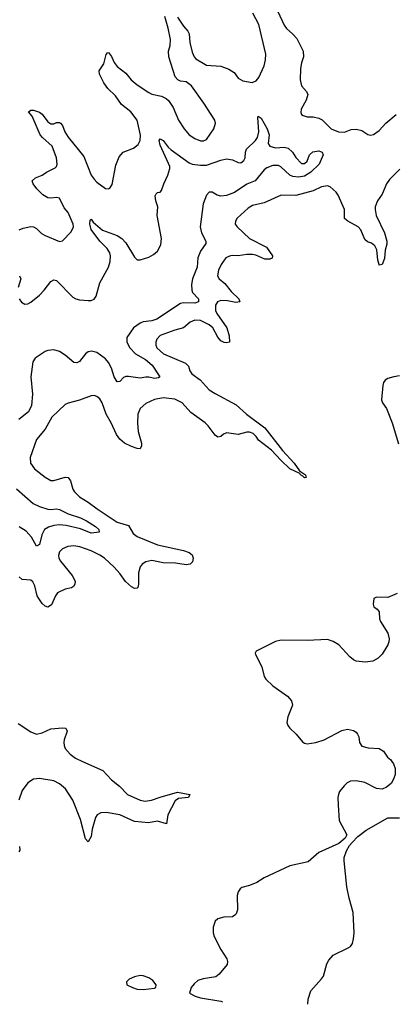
# Model space of a CAD drawing. Header units: inches. Extents: x 1843162 to 1959474, y 907081 to 1016326.
# Tile 233 of 256: x 1905554 to 1908161, y 908314 to 915149. Entities that reach past the tile are written whole.
import ezdxf

# ---------------------------------------------------------------- set-up
doc = ezdxf.new("R2010")
doc.units = ezdxf.units.IN
doc.header["$MEASUREMENT"] = 0
doc.layers.add('B9900', color=7, linetype='Continuous')
doc.layers.add('B9901', color=7, linetype='Continuous')

msp = doc.modelspace()

# ---------------------------------------------------------------- linework, layer by layer
at = {"layer": 'B9900', "color": 5}
for points, elevation in [([(1905989.3, 910000), (1906130, 909936.5), (1906190, 909872.2), (1906247.3, 909827.3), (1906303, 909770), (1906390, 909730.3), (1906425, 909725), (1906469.2, 909730), (1906530, 909752), (1906650, 909785.7), (1906736, 909770), (1906724.7, 909750), (1906657.2, 909742.8), (1906633.8, 909726.2), (1906582.7, 909630), (1906573.8, 909566.2), (1906510, 909585.2), (1906446.8, 909573.2), (1906350, 909582.5), (1906250, 909628), (1906155.1, 909645), (1906116, 909644), (1906091, 909629), (1906079.7, 909610), (1906057.6, 909530), (1906050, 909479), (1906030, 909442.7), (1906010, 909462.7), (1905975.5, 909595.5), (1905922.5, 909730), (1905871, 909810), (1905830, 909843.1), (1905790, 909863.9), (1905690, 909881.7), (1905650, 909876.8), (1905610, 909851.7), (1905570, 909796.8), (1905546.6, 909730)], 680), ([(1908137.6, 910000), (1908150, 909982.8), (1908161.3, 909950), (1908160.3, 909910), (1908150, 909876), (1908133.1, 909846.9), (1908099.4, 909820.6), (1908070, 909807.8), (1908030, 909812.8), (1907950, 909852.8), (1907890, 909865.7), (1907850, 909863.5), (1907828.2, 909851.8), (1907806, 909830), (1907774.9, 909790), (1907766, 909770), (1907762.4, 909750), (1907764.2, 909695.8), (1907772.4, 909590), (1907826, 909490), (1907813.4, 909466.6), (1907770.3, 909429.6), (1907630, 909367.3), (1907556.5, 909303.5), (1907430, 909274.5), (1907250, 909191), (1907201.1, 909158.9), (1907150, 909138.7), (1907095.5, 909124.5), (1907083.8, 909116.2), (1907070, 909095.3), (1907063, 909070), (1907065.5, 908970), (1907057.3, 908942.7), (1907048.3, 908931.7), (1907030, 908922), (1906970, 908919.6), (1906930, 908907), (1906910.6, 908890), (1906897.1, 908850), (1906897.6, 908810), (1906904.8, 908784.8), (1906950, 908693.4), (1906990.7, 908630), (1906996.3, 908610), (1906993.4, 908590), (1906937.5, 908522.5), (1906914.9, 908505.1), (1906828.5, 908491.5), (1906790, 908479.3), (1906764.1, 908455.9), (1906744.7, 908430), (1906732, 908390), (1906771.3, 908370), (1906810, 908359.3), (1906950, 908335.3), (1906962.6, 908330.3)], 720), ([(1907554.2, 908313.8), (1907556.8, 908350), (1907573.8, 908406.2), (1907649.6, 908490), (1907662.4, 908510), (1907686.4, 908593.6), (1907699.6, 908620.4), (1907730, 908654.9), (1907835.2, 908704.8), (1907850, 908714.9), (1907863.9, 908736.1), (1907871.9, 908768.1), (1907875.3, 908810), (1907869.1, 908950), (1907841.4, 909050), (1907825.3, 909130), (1907806.9, 909310), (1907807.3, 909332.8), (1907821.6, 909378.4), (1907843.5, 909416.5), (1907862, 909438), (1907901.5, 909478.6), (1907958.4, 909521.6), (1908110, 909608), (1908190, 909607.7)], 720), ([(1905552.6, 909410), (1905555.3, 909384.7), (1905546.9, 909373.1)], 680)]:
    msp.add_lwpolyline(points, dxfattribs=dict(at, elevation=elevation))
at = {"layer": 'B9900', "color": 5, "elevation": 720}
msp.add_lwpolyline([(1906390, 908514.5), (1906350, 908503.7), (1906312.8, 908487.2), (1906294.8, 908470), (1906297.3, 908450), (1906337.3, 908430), (1906370, 908419.6), (1906410, 908416), (1906490, 908426.8), (1906498, 908430), (1906501.2, 908450), (1906478.3, 908478.3), (1906450, 908498), (1906410, 908512.3)], close=True, dxfattribs=at)
at = {"layer": 'B9901', "color": 5}
for points, elevation in [([(1907316.1, 915270), (1907390.2, 915110), (1907406.8, 915086.8), (1907450, 915048.1), (1907476.8, 915016.8), (1907521.8, 914930), (1907523.8, 914890), (1907509.5, 914850), (1907502.7, 914810), (1907502, 914730), (1907510.4, 914690), (1907546, 914650), (1907554, 914630), (1907542, 914590), (1907507.1, 914527.1), (1907504.9, 914504.9), (1907510.7, 914490.7), (1907522.5, 914482.5), (1907550, 914473.4), (1907590, 914474.4), (1907630, 914465.3), (1907653, 914453), (1907717.1, 914390), (1907766, 914370), (1907808.3, 914368.3), (1907854.3, 914385.7), (1907890, 914389.5), (1907930, 914379.7), (1907971.6, 914351.6), (1907990, 914347), (1908010, 914351.7), (1908050, 914378.9), (1908096.4, 914430), (1908168.3, 914490)], 680), ([(1906650, 915165.7), (1906690, 915104.2), (1906720.9, 915070), (1906729.3, 915049.3), (1906735.2, 914990), (1906750, 914922.8), (1906764.2, 914890), (1906776.7, 914876.7), (1906850, 914833.7), (1906950, 914824.9), (1907005.8, 914805.8), (1907041.8, 914781.8), (1907070, 914741.6), (1907103.4, 914723.4), (1907167, 914713), (1907195.1, 914724.9), (1907213.3, 914746.7), (1907250, 914828.4), (1907259.5, 914870), (1907261.4, 914910), (1907214.4, 915114.4), (1907173.2, 915193.2)], 680), ([(1905550, 913690.5), (1905578, 913702), (1905630, 913714), (1905650, 913710.8), (1905670, 913698.8), (1905704.7, 913664.7), (1905731, 913650), (1905830, 913608.2), (1905850, 913614), (1905910, 913676.3), (1905926.6, 913710), (1905924.8, 913730), (1905890, 913809.6), (1905861.9, 913841.9), (1905830, 913909.2), (1905810, 913914), (1905770, 913909.4), (1905750, 913911.8), (1905713.4, 913933.4), (1905673.4, 913973.4), (1905646.6, 914010), (1905641.2, 914030), (1905664, 914050), (1905710, 914068.4), (1905739.3, 914090), (1905799.6, 914120.4), (1905809.8, 914130.2), (1905814.1, 914145.9), (1905809.8, 914190), (1905779, 914270), (1905712.8, 914330), (1905696.8, 914350), (1905639.5, 914479.5), (1905614, 914510), (1905630, 914520.7), (1905650, 914520.5), (1905690, 914506), (1905710, 914492.2), (1905750, 914440.3), (1905770, 914426), (1905790, 914426), (1905810, 914434), (1905830, 914435.3), (1905836, 914430), (1905850, 914414.9), (1905868.1, 914370), (1905890, 914333.6), (1905999.2, 914199.2), (1906050, 914070.4), (1906070, 914042), (1906090, 914020.3), (1906150, 913977.1), (1906170, 913973.4), (1906180.1, 913979.9), (1906195.2, 914004.8), (1906222.1, 914137.9), (1906243.1, 914196.9), (1906271.6, 914228.4), (1906342.8, 914257.2), (1906377.1, 914282.9), (1906390.6, 914309.4), (1906392.1, 914347.9), (1906370, 914451.2), (1906326.1, 914510), (1906260.9, 914560.9), (1906219.4, 914619.4), (1906164.8, 914670), (1906137.3, 914710), (1906108.7, 914770), (1906106.5, 914793.5), (1906138.8, 914841.2), (1906153.1, 914906.9), (1906162.3, 914917.7), (1906170, 914920.4), (1906190, 914894), (1906210, 914852.4), (1906230, 914823.7), (1906290, 914777.1), (1906328.5, 914730), (1906370, 914696), (1906450, 914642), (1906470, 914632.2), (1906537.5, 914617.5), (1906570, 914602), (1906587.2, 914587.2), (1906618.2, 914538.2), (1906656.9, 914450), (1906695.2, 914390), (1906730, 914348.9), (1906770, 914323.6), (1906810, 914308.7), (1906830, 914306.7), (1906850, 914318), (1906901, 914390), (1906912.4, 914430), (1906908.4, 914450), (1906832.2, 914570), (1906746.6, 914690), (1906710, 914718.3), (1906670, 914722.5), (1906650.8, 914730.8), (1906632.1, 914752.1), (1906589, 914890), (1906587.7, 914930), (1906599.1, 914970), (1906600.2, 915010), (1906584.9, 915090), (1906560.3, 915170)], 680), ([(1905550, 913210.4), (1905566.6, 913186.6), (1905590, 913174.7), (1905610, 913176.5), (1905630, 913187.3), (1905690, 913237.4), (1905722.9, 913270), (1905770, 913331.8), (1905790, 913343.7), (1905810, 913338), (1905923.2, 913223.2), (1905942.8, 913210), (1905970, 913203.1), (1906030, 913199.6), (1906050, 913200.3), (1906070, 913208.8), (1906084, 913230), (1906110, 913322), (1906170.8, 913430), (1906182.5, 913470), (1906184.1, 913510), (1906179.5, 913530), (1906161, 913561), (1906109.9, 913610), (1906050, 913692), (1906040.4, 913730), (1906042.5, 913757.5), (1906050, 913762.8), (1906063.4, 913743.4), (1906128.6, 913688.6), (1906230, 913651.1), (1906262.7, 913630), (1906290, 913598.5), (1906350, 913499.5), (1906370, 913481.6), (1906390, 913481.6), (1906450, 913500.4), (1906482, 913518), (1906510, 913541.7), (1906533.7, 913586.3), (1906537.7, 913630), (1906508.7, 913790), (1906512.3, 913850), (1906498.2, 913890), (1906494.9, 913925.1), (1906500.6, 913939.4), (1906510, 913948.4), (1906530, 913952.2), (1906537.7, 913962.3), (1906553.8, 914010), (1906582.5, 914070), (1906594.9, 914114.9), (1906595.2, 914130), (1906587.9, 914150), (1906530, 914277.2), (1906522.9, 914310), (1906530, 914320.7), (1906550, 914310.3), (1906583.7, 914263.7), (1906604.2, 914244.2), (1906730, 914154.8), (1906750, 914145.5), (1906810, 914137.6), (1906850, 914138.9), (1906950, 914174.4), (1906990, 914182.6), (1907030, 914176.4), (1907070, 914157.3), (1907090, 914154.8), (1907109, 914170), (1907118, 914190), (1907120.9, 914230), (1907129.3, 914250), (1907190.8, 914309.2), (1907205.4, 914330), (1907212.8, 914370), (1907206, 914470), (1907210, 914478), (1907230, 914466), (1907272.8, 914390), (1907284.9, 914350), (1907277.7, 914290), (1907290.4, 914270), (1907330, 914259), (1907390, 914263.5), (1907416.7, 914256.7), (1907448.8, 914230), (1907470, 914191), (1907510, 914150.8), (1907530, 914150.8), (1907550, 914167.3), (1907566.6, 914210), (1907588.5, 914231.6), (1907630, 914237.6), (1907654, 914230), (1907660.7, 914210), (1907633.3, 914146.7), (1907575.8, 914090), (1907530, 914061.8), (1907490, 914054.4), (1907450, 914059.8), (1907428.3, 914070), (1907367.6, 914127.6), (1907350, 914136.3), (1907310, 914136.9), (1907270, 914121), (1907250, 914106.2), (1907189.4, 914030.5), (1907130, 914005.7), (1907045.7, 913950), (1906990, 913927.5), (1906950, 913922.4), (1906925.6, 913930), (1906890, 913952.4), (1906870, 913951.1), (1906850.2, 913929.8), (1906828.3, 913870), (1906807.2, 913710), (1906815, 913670), (1906846.9, 913610), (1906844.9, 913595), (1906810, 913542.6), (1906790, 913496.3), (1906784.7, 913430), (1906753.7, 913350), (1906746.4, 913310), (1906748.4, 913270), (1906754.2, 913254.2), (1906795.8, 913210), (1906795.2, 913190), (1906770, 913180.5), (1906690, 913183.2), (1906670, 913178.4), (1906506.5, 913070), (1906470, 913057), (1906410, 913051.8), (1906390, 913042.5), (1906342.6, 913010), (1906298.4, 912941.6), (1906298.4, 912910), (1906319.4, 912870), (1906357.3, 912830), (1906427.8, 912790), (1906474.2, 912750), (1906527.3, 912670), (1906518, 912662), (1906490, 912658.5), (1906450, 912666.8), (1906430, 912667.8), (1906390, 912660.3), (1906310, 912672.7), (1906290, 912671.6), (1906274.6, 912665.4), (1906250, 912637), (1906230, 912634.5), (1906210, 912669.5), (1906189.9, 912730), (1906170, 912768.5), (1906150, 912793.3), (1906090, 912838.9), (1906051.5, 912848.5), (1906030, 912844), (1906010, 912829.6), (1905970, 912776.9), (1905950, 912766.6), (1905930, 912769.7), (1905870, 912819.1), (1905830, 912844.5), (1905790, 912856.2), (1905750, 912853.3), (1905730, 912844.8), (1905662.1, 912797.9), (1905645.4, 912774.6), (1905631.8, 912670), (1905641.9, 912550), (1905634.6, 912470), (1905613.7, 912426.3), (1905547.9, 912372.1)], 660), ([(1908193, 914110), (1908121.8, 914038.2), (1908100.2, 914010), (1908070, 913937.6), (1908037.4, 913890), (1908021.7, 913850), (1908020.9, 913830), (1908029.1, 913790), (1908086.9, 913670), (1908103.2, 913610), (1908102.7, 913590), (1908091.2, 913548.8), (1908086, 913490), (1908070, 913449.3), (1908050, 913445.2), (1908048.6, 913448.6), (1908039.8, 913479.8), (1908033.1, 913550), (1908019.4, 913579.4), (1907996.3, 913596.3), (1907967.2, 913607.2), (1907950, 913623.5), (1907921.6, 913690), (1907904.1, 913710), (1907831.1, 913750), (1907809.2, 913769.2), (1907809.2, 913830), (1907765.7, 913930), (1907750, 913951.2), (1907710, 913988.8), (1907690, 913995.9), (1907650, 913987.9), (1907590, 913959.4), (1907470, 913929), (1907370, 913929.8), (1907250, 913876.8), (1907170, 913859.7), (1907138.9, 913841.1), (1907063.8, 913770), (1907052.4, 913750), (1907050.4, 913730), (1907064.4, 913710), (1907150.1, 913630.1), (1907267, 913570), (1907308, 913510), (1907307.3, 913492.7), (1907290, 913485.1), (1907254.7, 913485.3), (1907193.1, 913513.1), (1907170, 913517.6), (1907130, 913519.2), (1907070, 913509.9), (1907028.9, 913511.1), (1907010, 913507.9), (1906985.7, 913494.3), (1906951.7, 913450), (1906934.6, 913410), (1906927, 913370), (1906938.7, 913350), (1906977.2, 913317.2), (1907022.8, 913262.8), (1907075.2, 913210), (1907083, 913190), (1907054.4, 913185.6), (1906997, 913197), (1906950, 913199.8), (1906927.7, 913190), (1906913.5, 913166.5), (1906914, 913130), (1906922.6, 913110), (1906990.8, 913010), (1907006.9, 912953.1), (1907010.2, 912909.8), (1906990, 912904.5), (1906972.4, 912907.6), (1906950, 912920.3), (1906930, 912945.7), (1906895, 913010), (1906870.2, 913030.2), (1906810, 913059.6), (1906770, 913063.8), (1906737.6, 913050), (1906690, 913009.8), (1906630, 912993.5), (1906530, 912956.8), (1906506.3, 912930), (1906498.3, 912910), (1906498.3, 912890), (1906506.7, 912870), (1906551.8, 912830), (1906705.1, 912765.1), (1906724.5, 912744.5), (1906735.6, 912710), (1906749.2, 912690), (1906807.7, 912647.7), (1906870, 912580.2), (1906910, 912552.9), (1907055.5, 912475.5), (1907128.7, 912410), (1907255.6, 912315.6), (1907379.1, 912159.1), (1907460.2, 912070), (1907496.3, 912016.3), (1907537.3, 911990), (1907542, 911970), (1907530, 911967.6), (1907520.2, 911980.2), (1907502.7, 911990), (1907499.5, 911999.5), (1907428.1, 912030), (1907366, 912090), (1907301.4, 912161.4), (1907212, 912230), (1907195.6, 912255.6), (1907175.6, 912275.6), (1907150, 912284.9), (1907130, 912284.2), (1907070, 912269.3), (1906990, 912280.2), (1906967.9, 912272.1), (1906950, 912255.1), (1906930, 912249.6), (1906910, 912264.7), (1906861.8, 912330), (1906842, 912350), (1906741.1, 912421.1), (1906681.1, 912490), (1906630, 912515.2), (1906550, 912522.6), (1906488.4, 912511.6), (1906430, 912485.1), (1906389.4, 912450.6), (1906374.4, 912410), (1906371.3, 912348.7), (1906376.5, 912290), (1906398.5, 912210), (1906400.3, 912190), (1906390, 912169.6), (1906370, 912171.2), (1906330, 912186.3), (1906282, 912210), (1906250, 912236), (1906226.5, 912270), (1906189, 912350), (1906153.5, 912410), (1906125.7, 912490), (1906110, 912515.6), (1906090, 912533.3), (1906070, 912539.7), (1906050, 912538.3), (1905970, 912508.2), (1905890, 912487.6), (1905870, 912477), (1905777.4, 912390), (1905730, 912305.4), (1905670, 912234.5), (1905626.7, 912110), (1905628.7, 912070), (1905655.8, 912030), (1905730, 911972), (1905770, 911950.3), (1905790.4, 911950.4), (1905870, 911973.8), (1905890, 911970.3), (1905906.8, 911946.8), (1905923.2, 911890), (1905933.8, 911870), (1905970, 911835.5), (1906030, 911800.2), (1906092.6, 911752.6), (1906230, 911660.2), (1906310, 911636.9), (1906342.5, 911582.5), (1906370, 911560.2), (1906510, 911503.3), (1906690, 911463.8), (1906730, 911449.1), (1906750, 911432.9), (1906758.3, 911410), (1906754, 911386), (1906736.4, 911370), (1906710, 911365), (1906636, 911376), (1906550, 911379.2), (1906470, 911394.6), (1906430, 911385.6), (1906404, 911370), (1906390, 911349.7), (1906378, 911310), (1906377.8, 911230), (1906372.7, 911207.3), (1906370, 911202), (1906350, 911199.7), (1906330, 911210.9), (1906287.9, 911247.9), (1906250, 911303.1), (1906210, 911348.5), (1906141.7, 911410), (1906110, 911431.5), (1906050, 911461.5), (1905970.3, 911489.7), (1905930, 911495.8), (1905888.2, 911491.8), (1905850, 911476.3), (1905830, 911454.5), (1905823.6, 911430), (1905826.2, 911410), (1905836.5, 911390), (1905918.4, 911290), (1905938, 911250), (1905936.9, 911230), (1905926.1, 911213.9), (1905914.2, 911205.8), (1905870, 911195.5), (1905816.9, 911170), (1905801.1, 911150), (1905773.4, 911086.6), (1905750, 911071.2), (1905730, 911078.5), (1905710, 911096.1), (1905686.1, 911130), (1905674.4, 911150), (1905658.1, 911218.1), (1905645.7, 911245.7), (1905630, 911258.5), (1905570, 911263.5), (1905550, 911280.5)], 680), ([(1905553.1, 913370), (1905560.7, 913350), (1905542.4, 913290)], 660), ([(1908190, 912675.6), (1908150.4, 912669.6), (1908110, 912658), (1908090, 912646.6), (1908079.5, 912630), (1908074.9, 912610), (1908065.7, 912510), (1908072.4, 912490), (1908100.5, 912450), (1908139.3, 912350), (1908184.4, 912204.4)], 720), ([(1905531.9, 911891.9), (1905648, 911790), (1905690, 911769.4), (1905750, 911751.7), (1905770, 911749.4), (1905810, 911754.2), (1905830, 911749.2), (1905890, 911718.1), (1905975.5, 911690), (1906017, 911670), (1906079.5, 911630), (1906104, 911610), (1906106, 911590), (1906050, 911584.2), (1905974.9, 911614.9), (1905877, 911637.1), (1905830, 911641.3), (1905790, 911637.7), (1905754.2, 911625.8), (1905725.8, 911610), (1905706.6, 911573.4), (1905690, 911505.2), (1905670, 911495.1), (1905636.7, 911556.7), (1905597.7, 911597.7), (1905550, 911627.2)], 660), ([(1908174.2, 911165.8), (1908110, 911138.4), (1908030, 911139.3), (1908011.3, 911130), (1908008.1, 911091.9), (1908012.8, 911072.8), (1908036.5, 911056.5), (1908050, 911037.3), (1908052.7, 910990), (1908059, 910970), (1908110, 910890.6), (1908119.6, 910850), (1908117.4, 910830), (1908108.9, 910810), (1908070, 910744.5), (1908042.8, 910717.2), (1908004.3, 910695.7), (1907952.1, 910687.9), (1907890, 910695.5), (1907870, 910705.3), (1907845.5, 910725.5), (1907769.7, 910810), (1907730, 910833.3), (1907690, 910845.8), (1907550, 910839.2), (1907370, 910842.4), (1907328.6, 910831.4), (1907195.3, 910764.7), (1907187.7, 910752.3), (1907190, 910742), (1907235.6, 910655.6), (1907250.4, 910590.4), (1907262, 910570), (1907310, 910524), (1907412.9, 910452.9), (1907440.7, 910420.7), (1907448.4, 910390), (1907414.3, 910310), (1907408.7, 910270), (1907415.8, 910250), (1907430.2, 910230.2), (1907474, 910190), (1907516.2, 910136.2), (1907530, 910126.7), (1907550, 910121.7), (1907610, 910130.3), (1907666.6, 910150), (1907790, 910215.3), (1907830, 910222.8), (1907870, 910214), (1907890, 910202.4), (1907899.5, 910190), (1907907.2, 910170), (1907912.2, 910132.2), (1907930, 910104.9), (1907973.8, 910093.8), (1908050, 910090.4), (1908079.1, 910070), (1908107.7, 910030), (1908130, 910010.6), (1908137.6, 910000)], 720), ([(1905542, 910262), (1905630, 910204.2), (1905670, 910188.9), (1905710, 910197.8), (1905770, 910225.5), (1905850, 910233.6), (1905874.8, 910230), (1905883.1, 910210), (1905862.8, 910150), (1905859.1, 910130), (1905861.5, 910110), (1905870.3, 910090), (1905903.1, 910050), (1905941.6, 910021.6), (1905989.3, 910000)], 680)]:
    msp.add_lwpolyline(points, dxfattribs=dict(at, elevation=elevation))

doc.saveas('drawing.dxf')
